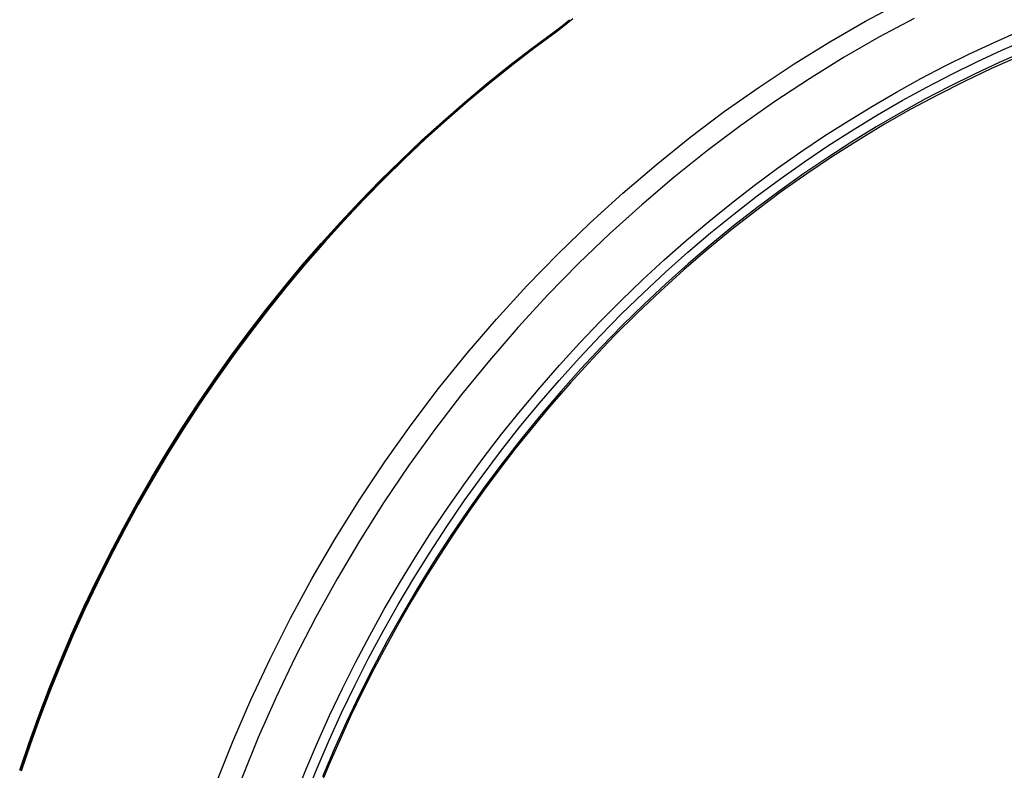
# Model space of a CAD drawing. Header units: millimetres. Extents: x -5878 to -4878, y 4408 to 5408.
# Tile 8 of 119: x -5650 to -5561, y 4762 to 4830. Entities that reach past the tile are written whole.
import ezdxf

# ---------------------------------------------------------------- set-up
doc = ezdxf.new("R2010")
doc.units = ezdxf.units.MM
doc.layers.add('SHOW Mini_Safetyfree Holder', color=7, linetype='Continuous', true_color=0x000000)

msp = doc.modelspace()

# ---------------------------------------------------------------- linework, layer by layer
at = {"layer": 'SHOW Mini_Safetyfree Holder', "color": 18, "lineweight": -3, "true_color": 0x000000}
for points in [[(-5632.193, 4760.851), (-5630.692, 4764.637), (-5629.071, 4768.393), (-5627.333, 4772.113), (-5625.478, 4775.789), (-5623.51, 4779.414), (-5621.431, 4782.982), (-5619.245, 4786.487), (-5616.955, 4789.923), (-5614.564, 4793.282), (-5612.078, 4796.56), (-5609.501, 4799.751), (-5606.837, 4802.849), (-5604.093, 4805.851), (-5601.274, 4808.752), (-5598.384, 4811.547), (-5595.431, 4814.233), (-5592.419, 4816.808), (-5589.355, 4819.267), (-5586.245, 4821.61), (-5583.095, 4823.834), (-5579.911, 4825.938), (-5576.698, 4827.921), (-5573.464, 4829.783), (-5570.213, 4831.523)], [(-5569.076, 4830.044), (-5572.252, 4828.343), (-5575.411, 4826.525), (-5578.549, 4824.59), (-5581.659, 4822.538), (-5584.737, 4820.371), (-5587.776, 4818.09), (-5590.771, 4815.695), (-5593.715, 4813.191), (-5596.604, 4810.578), (-5599.431, 4807.861), (-5602.192, 4805.042), (-5604.88, 4802.125), (-5607.491, 4799.114), (-5610.02, 4796.015), (-5612.461, 4792.831), (-5614.811, 4789.567), (-5617.066, 4786.231), (-5619.22, 4782.826), (-5621.273, 4779.359), (-5623.219, 4775.836), (-5625.056, 4772.264), (-5626.782, 4768.648), (-5628.395, 4764.995), (-5629.894, 4761.312)], [(-5601.632, 4828.834), (-5601.265, 4829.105), (-5600.911, 4829.379), (-5600.571, 4829.654), (-5600.248, 4829.929)], [(-5599.936, 4830.008), (-5600.275, 4829.721), (-5600.639, 4829.426), (-5601.032, 4829.121), (-5601.454, 4828.809)], [(-5649.973, 4762.029), (-5649.124, 4764.543), (-5648.226, 4767.037), (-5647.28, 4769.513), (-5646.287, 4771.967), (-5645.247, 4774.401), (-5644.16, 4776.812), (-5643.028, 4779.199), (-5641.851, 4781.563), (-5640.628, 4783.901), (-5639.362, 4786.213), (-5638.052, 4788.499), (-5636.7, 4790.757), (-5635.305, 4792.986), (-5633.869, 4795.186), (-5632.392, 4797.355), (-5630.874, 4799.494), (-5629.317, 4801.6), (-5627.72, 4803.674), (-5626.085, 4805.714), (-5624.413, 4807.72), (-5622.703, 4809.691), (-5620.957, 4811.625), (-5619.175, 4813.523), (-5617.359, 4815.383), (-5615.507, 4817.205), (-5613.622, 4818.988), (-5611.704, 4820.732), (-5609.754, 4822.434), (-5607.772, 4824.096), (-5605.759, 4825.715), (-5603.715, 4827.292), (-5601.642, 4828.826)], [(-5601.519, 4828.834), (-5603.537, 4827.342), (-5605.537, 4825.801), (-5607.516, 4824.212), (-5609.474, 4822.575), (-5611.409, 4820.892), (-5613.319, 4819.162), (-5615.203, 4817.387), (-5617.059, 4815.568), (-5618.885, 4813.705), (-5620.68, 4811.8), (-5622.444, 4809.853), (-5624.173, 4807.866), (-5625.867, 4805.841), (-5627.524, 4803.777), (-5629.144, 4801.677), (-5630.724, 4799.543), (-5632.264, 4797.375), (-5633.763, 4795.175), (-5635.219, 4792.945), (-5636.631, 4790.686), (-5637.998, 4788.4), (-5639.321, 4786.089), (-5640.596, 4783.754), (-5641.825, 4781.397), (-5643.006, 4779.021), (-5644.138, 4776.625), (-5645.222, 4774.214), (-5646.256, 4771.787), (-5647.24, 4769.348), (-5648.174, 4766.897), (-5649.058, 4764.438), (-5649.891, 4761.971)], [(-5601.454, 4828.809), (-5603.472, 4827.317), (-5605.471, 4825.776), (-5607.451, 4824.187), (-5609.409, 4822.55), (-5611.344, 4820.867), (-5613.254, 4819.137), (-5615.138, 4817.362), (-5616.994, 4815.542), (-5618.82, 4813.679), (-5620.616, 4811.774), (-5622.379, 4809.827), (-5624.108, 4807.84), (-5625.802, 4805.814), (-5627.46, 4803.751), (-5629.08, 4801.651), (-5630.66, 4799.516), (-5632.2, 4797.348), (-5633.699, 4795.148), (-5635.155, 4792.918), (-5636.567, 4790.659), (-5637.935, 4788.373), (-5639.257, 4786.061), (-5640.533, 4783.726), (-5641.762, 4781.369), (-5642.943, 4778.992), (-5644.075, 4776.597), (-5645.159, 4774.185), (-5646.193, 4771.759), (-5647.177, 4769.319), (-5648.111, 4766.869), (-5648.995, 4764.409), (-5649.828, 4761.941)], [(-5625.089, 4759.606), (-5624.096, 4762.077), (-5623.048, 4764.538), (-5621.945, 4766.985), (-5620.789, 4769.418), (-5619.578, 4771.832), (-5618.314, 4774.228), (-5616.998, 4776.601), (-5615.629, 4778.95), (-5614.21, 4781.274), (-5612.741, 4783.569), (-5611.223, 4785.834), (-5609.657, 4788.066), (-5608.044, 4790.264), (-5606.386, 4792.426), (-5604.684, 4794.55), (-5602.94, 4796.634), (-5601.155, 4798.676), (-5599.33, 4800.675), (-5597.468, 4802.629), (-5595.57, 4804.536), (-5593.638, 4806.396), (-5591.673, 4808.206), (-5589.678, 4809.967), (-5587.654, 4811.675), (-5585.603, 4813.331), (-5583.528, 4814.934), (-5581.43, 4816.482), (-5579.311, 4817.975), (-5577.173, 4819.412), (-5575.018, 4820.793), (-5572.848, 4822.117), (-5570.666, 4823.384), (-5568.473, 4824.594), (-5566.27, 4825.746), (-5564.06, 4826.841), (-5561.846, 4827.879), (-5559.627, 4828.859)], [(-5601.519, 4828.834), (-5601.529, 4828.837), (-5601.538, 4828.839), (-5601.543, 4828.84), (-5601.548, 4828.841), (-5601.552, 4828.841), (-5601.557, 4828.842), (-5601.561, 4828.843), (-5601.566, 4828.843), (-5601.57, 4828.843), (-5601.574, 4828.844), (-5601.578, 4828.844), (-5601.582, 4828.844), (-5601.586, 4828.844), (-5601.59, 4828.843), (-5601.594, 4828.843), (-5601.598, 4828.843), (-5601.601, 4828.842), (-5601.605, 4828.842), (-5601.608, 4828.841), (-5601.612, 4828.84), (-5601.615, 4828.839), (-5601.617, 4828.839), (-5601.619, 4828.838), (-5601.62, 4828.837), (-5601.622, 4828.837), (-5601.623, 4828.836), (-5601.625, 4828.836), (-5601.627, 4828.835), (-5601.628, 4828.834), (-5601.63, 4828.834), (-5601.631, 4828.833), (-5601.633, 4828.832), (-5601.634, 4828.831), (-5601.635, 4828.83), (-5601.637, 4828.83), (-5601.638, 4828.829), (-5601.64, 4828.828), (-5601.641, 4828.827), (-5601.642, 4828.826)], [(-5601.454, 4828.809), (-5601.471, 4828.817), (-5601.479, 4828.82), (-5601.488, 4828.824), (-5601.496, 4828.826), (-5601.504, 4828.829), (-5601.511, 4828.832), (-5601.519, 4828.834)], [(-5624.099, 4759.716), (-5623.076, 4762.236), (-5621.996, 4764.743), (-5620.858, 4767.237), (-5619.663, 4769.714), (-5618.412, 4772.172), (-5617.106, 4774.608), (-5615.744, 4777.021), (-5614.328, 4779.408), (-5612.859, 4781.767), (-5611.337, 4784.095), (-5609.765, 4786.39), (-5608.144, 4788.65), (-5606.473, 4790.873), (-5604.757, 4793.057), (-5602.994, 4795.2), (-5601.189, 4797.3), (-5599.341, 4799.355), (-5597.453, 4801.363), (-5595.526, 4803.323), (-5593.564, 4805.233), (-5591.566, 4807.091), (-5589.537, 4808.897), (-5587.476, 4810.649), (-5585.388, 4812.346), (-5583.273, 4813.987), (-5581.133, 4815.571), (-5578.972, 4817.097), (-5576.791, 4818.564), (-5574.592, 4819.972), (-5572.378, 4821.321), (-5570.15, 4822.609), (-5567.911, 4823.838), (-5565.663, 4825.006), (-5563.407, 4826.113), (-5561.146, 4827.161), (-5558.882, 4828.148)], [(-5559.136, 4827.028), (-5561.382, 4826.043), (-5563.624, 4824.999), (-5565.86, 4823.895), (-5568.09, 4822.73), (-5570.31, 4821.506), (-5572.518, 4820.221), (-5574.713, 4818.877), (-5576.891, 4817.474), (-5579.052, 4816.012), (-5581.193, 4814.491), (-5583.312, 4812.914), (-5585.406, 4811.279), (-5587.474, 4809.589), (-5589.513, 4807.844), (-5591.521, 4806.046), (-5593.497, 4804.195), (-5595.438, 4802.294), (-5597.343, 4800.343), (-5599.209, 4798.344), (-5601.034, 4796.299), (-5602.818, 4794.21), (-5604.558, 4792.078), (-5606.253, 4789.906), (-5607.9, 4787.695), (-5609.5, 4785.447), (-5611.049, 4783.165), (-5612.548, 4780.851), (-5613.995, 4778.507), (-5615.388, 4776.135), (-5616.728, 4773.738), (-5618.012, 4771.318), (-5619.241, 4768.877), (-5620.414, 4766.417), (-5621.53, 4763.942), (-5622.588, 4761.453)], [(-5559.596, 4826.599), (-5562.065, 4825.504), (-5564.516, 4824.342), (-5566.948, 4823.115), (-5569.359, 4821.821), (-5571.748, 4820.462), (-5574.114, 4819.039), (-5576.455, 4817.551), (-5578.769, 4815.999), (-5581.056, 4814.384), (-5583.314, 4812.706), (-5585.541, 4810.966), (-5587.736, 4809.164), (-5589.898, 4807.301), (-5592.024, 4805.378), (-5594.114, 4803.394), (-5596.166, 4801.351), (-5598.178, 4799.249), (-5600.15, 4797.09), (-5602.079, 4794.873), (-5603.603, 4793.043), (-5605.091, 4791.186), (-5606.543, 4789.3), (-5607.958, 4787.388), (-5609.336, 4785.45), (-5610.677, 4783.487), (-5611.98, 4781.5), (-5613.245, 4779.489), (-5614.471, 4777.455), (-5615.658, 4775.4), (-5616.806, 4773.323), (-5617.914, 4771.226), (-5618.983, 4769.11), (-5620.011, 4766.975), (-5620.998, 4764.823), (-5621.945, 4762.653), (-5622.85, 4760.468)]]:
    msp.add_lwpolyline(points, dxfattribs=at)

doc.saveas('drawing.dxf')
